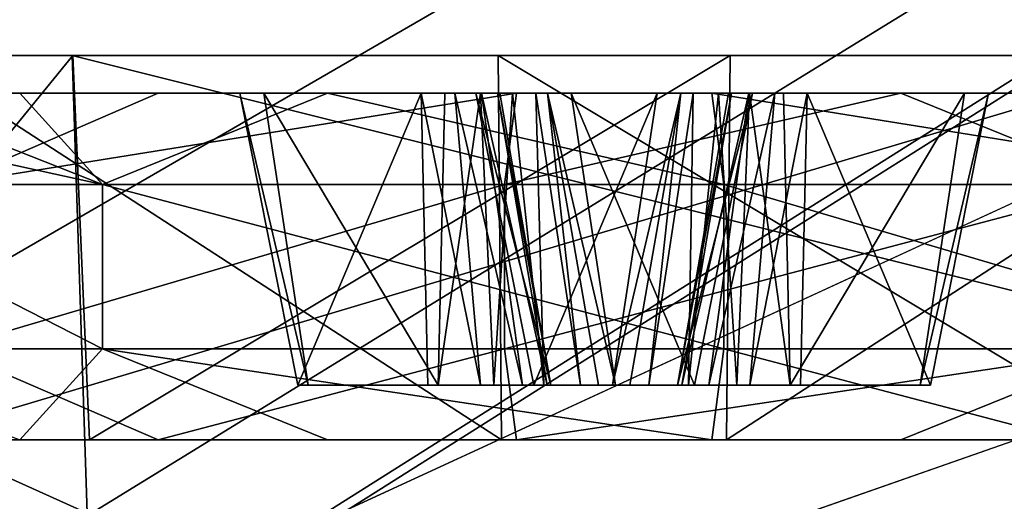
# Model space of a CAD drawing. Header units: millimetres. Extents: x -134 to 134, y -43 to 74.
# Tile 6 of 256: x -116.62 to -111.23, y -31.46 to -28.82. Entities that reach past the tile are written whole.
import ezdxf

# ---------------------------------------------------------------- set-up
doc = ezdxf.new("R2010")
doc.units = ezdxf.units.MM
doc.header["$LTSCALE"] = 65.185185
for name, color, linetype in [('1', 7, 'CONTINUOUS'), ('10', 7, 'CONTINUOUS'), ('1417', 7, 'CONTINUOUS'), ('1419', 7, 'CONTINUOUS'), ('1420', 7, 'CONTINUOUS'), ('1857', 7, 'CONTINUOUS'), ('1881', 7, 'CONTINUOUS'), ('1882', 7, 'CONTINUOUS'), ('2', 7, 'CONTINUOUS'), ('2320', 7, 'CONTINUOUS'), ('2321', 7, 'CONTINUOUS'), ('2322', 7, 'CONTINUOUS'), ('2328', 7, 'CONTINUOUS'), ('2329', 7, 'CONTINUOUS'), ('2330', 7, 'CONTINUOUS'), ('2331', 7, 'CONTINUOUS'), ('2332', 7, 'CONTINUOUS'), ('2333', 7, 'CONTINUOUS'), ('2334', 7, 'CONTINUOUS'), ('2335', 7, 'CONTINUOUS'), ('2336', 7, 'CONTINUOUS'), ('2337', 7, 'CONTINUOUS'), ('2338', 7, 'CONTINUOUS'), ('2339', 7, 'CONTINUOUS'), ('2340', 7, 'CONTINUOUS'), ('2341', 7, 'CONTINUOUS'), ('2342', 7, 'CONTINUOUS'), ('2343', 7, 'CONTINUOUS'), ('2344', 7, 'CONTINUOUS'), ('2345', 7, 'CONTINUOUS'), ('2346', 7, 'CONTINUOUS'), ('2347', 7, 'CONTINUOUS'), ('2348', 7, 'CONTINUOUS'), ('2811', 7, 'CONTINUOUS'), ('2818', 7, 'CONTINUOUS'), ('29', 7, 'CONTINUOUS'), ('31', 7, 'CONTINUOUS'), ('58', 7, 'CONTINUOUS'), ('60', 7, 'CONTINUOUS'), ('8', 7, 'CONTINUOUS')]:
    doc.layers.add(name, color=color, linetype=linetype)

msp = doc.modelspace()

# ---------------------------------------------------------------- linework, layer by layer
at = {"layer": '1', "linetype": 'CONTINUOUS'}
for points in [[(-130, 40), (0, 40), (-130, -40), (-130, 40)], [(-130, -40), (0, 40), (0, -40), (-130, -40)]]:
    msp.add_3dface(points, dxfattribs=at)
at = {"layer": '10', "linetype": 'CONTINUOUS'}
for points in [[(-130, 38.5, -610), (-130, -38.5, -610), (-115.5311, 22.25, -610), (-130, 38.5, -610)], [(-115.5311, 22.25, -610), (-130, -38.5, -610), (-112.5, 20.5, -610), (-115.5311, 22.25, -610)], [(-130, -38.5, -610), (0, -38.5, -610), (-112.5, 20.5, -610), (-130, -38.5, -610)], [(-112.5, 20.5, -610), (0, -38.5, -610), (-104.5, 20.5, -610), (-112.5, 20.5, -610)]]:
    msp.add_3dface(points, dxfattribs=at)
at = {"layer": '1417', "color": 7, "linetype": 'CONTINUOUS'}
for points in [[(-118.664, -29.0155, -157.994), (-122.587, -29.0155, -134.2329), (-41.1471, -29.0155, -162.1071), (-118.664, -29.0155, -157.994)], [(-122.587, -29.0155, -134.2329), (116.3304, -29.0155, -165.687), (31.721, -29.0155, -161.8873), (-122.587, -29.0155, -134.2329)], [(116.3304, -29.0155, -165.687), (-122.587, -29.0155, -134.2329), (-0.6201, -29.0155, -142.7721), (116.3304, -29.0155, -165.687)], [(-113.9987, -29.0155, -116.0964), (-122.587, -29.0155, -134.2329), (-117.2231, -29.0155, -114.2349), (-113.9987, -29.0155, -116.0964)], [(-122.587, -29.0155, -134.2329), (-113.9987, -29.0155, -116.0964), (-0.6201, -29.0155, -142.7721), (-122.587, -29.0155, -134.2329)], [(-122.587, -29.0155, -134.2329), (31.721, -29.0155, -161.8873), (-39.8772, -29.0155, -152.4612), (-122.587, -29.0155, -134.2329)], [(-122.587, -29.0155, -134.2329), (-39.8772, -29.0155, -152.4612), (-43.4735, -29.0155, -153.4249), (-122.587, -29.0155, -134.2329)], [(-41.1471, -29.0155, -162.1071), (-122.587, -29.0155, -134.2329), (-44.3714, -29.0155, -160.2455), (-41.1471, -29.0155, -162.1071)], [(-44.3714, -29.0155, -160.2455), (-122.587, -29.0155, -134.2329), (-45.3351, -29.0155, -156.6492), (-44.3714, -29.0155, -160.2455)], [(-45.3351, -29.0155, -156.6492), (-122.587, -29.0155, -134.2329), (-43.4735, -29.0155, -153.4249), (-45.3351, -29.0155, -156.6492)], [(-121.799, -29.0155, -110.163), (-116.3304, -29.0155, -86.7093), (-118.1867, -29.0155, -110.6385), (-121.799, -29.0155, -110.163)], [(-110.1808, -29.0155, -180.5333), (-118.664, -29.0155, -157.994), (-109.4975, -29.0155, -172.9163), (-110.1808, -29.0155, -180.5333)], [(-118.664, -29.0155, -157.994), (106.3912, -29.0155, -187.6231), (13.3425, -29.0155, -178.5374), (-118.664, -29.0155, -157.994)], [(106.3912, -29.0155, -187.6231), (-118.664, -29.0155, -157.994), (-41.1471, -29.0155, -162.1071), (106.3912, -29.0155, -187.6231)], [(-26.4343, -29.0155, -173.3007), (-118.664, -29.0155, -157.994), (13.3425, -29.0155, -178.5374), (-26.4343, -29.0155, -173.3007)], [(-118.664, -29.0155, -157.994), (-26.4343, -29.0155, -173.3007), (-105.0033, -29.0155, -165.132), (-118.664, -29.0155, -157.994)], [(-118.664, -29.0155, -157.994), (-105.0033, -29.0155, -165.132), (-108.5996, -29.0155, -166.0956), (-118.664, -29.0155, -157.994)], [(-109.4975, -29.0155, -172.9163), (-118.664, -29.0155, -157.994), (-110.4612, -29.0155, -169.32), (-109.4975, -29.0155, -172.9163)], [(-110.4612, -29.0155, -169.32), (-118.664, -29.0155, -157.994), (-108.5996, -29.0155, -166.0956), (-110.4612, -29.0155, -169.32)], [(-118.1867, -29.0155, -110.6385), (-116.3304, -29.0155, -86.7093), (-116.3251, -29.0155, -107.4142), (-118.1867, -29.0155, -110.6385)], [(122.587, -29.0155, -118.1633), (-116.3304, -29.0155, -86.7093), (-31.721, -29.0155, -90.5089), (122.587, -29.0155, -118.1633)], [(-116.3304, -29.0155, -86.7093), (122.587, -29.0155, -118.1633), (3.8014, -29.0155, -110.0541), (-116.3304, -29.0155, -86.7093)], [(-116.3304, -29.0155, -86.7093), (-106.3912, -29.0155, -64.7731), (-31.721, -29.0155, -90.5089), (-116.3304, -29.0155, -86.7093)], [(-116.3304, -29.0155, -86.7093), (-112.7288, -29.0155, -106.4506), (-116.3251, -29.0155, -107.4142), (-116.3304, -29.0155, -86.7093)], [(-112.7288, -29.0155, -106.4506), (-116.3304, -29.0155, -86.7093), (-14.7923, -29.0155, -118.9406), (-112.7288, -29.0155, -106.4506)], [(-116.3304, -29.0155, -86.7093), (3.8014, -29.0155, -110.0541), (0.5065, -29.0155, -109.6203), (-116.3304, -29.0155, -86.7093)], [(-14.7923, -29.0155, -118.9406), (-116.3304, -29.0155, -86.7093), (-13.6383, -29.0155, -116.76), (-14.7923, -29.0155, -118.9406)], [(-13.6383, -29.0155, -116.76), (-116.3304, -29.0155, -86.7093), (-7.4736, -29.0155, -111.3919), (-13.6383, -29.0155, -116.76)], [(-7.4736, -29.0155, -111.3919), (-116.3304, -29.0155, -86.7093), (0.5065, -29.0155, -109.6203), (-7.4736, -29.0155, -111.3919)], [(-113.9987, -29.0155, -116.0964), (-110.4024, -29.0155, -115.1328), (-16.1666, -29.0155, -129.3798), (-113.9987, -29.0155, -116.0964)], [(-0.6201, -29.0155, -142.7721), (-113.9987, -29.0155, -116.0964), (-9.8025, -29.0155, -139.5769), (-0.6201, -29.0155, -142.7721)], [(-9.8025, -29.0155, -139.5769), (-113.9987, -29.0155, -116.0964), (-15.6163, -29.0155, -131.7848), (-9.8025, -29.0155, -139.5769)], [(-15.6163, -29.0155, -131.7848), (-113.9987, -29.0155, -116.0964), (-16.1666, -29.0155, -129.3798), (-15.6163, -29.0155, -131.7848)], [(-109.5045, -29.0155, -108.3121), (-112.7288, -29.0155, -106.4506), (-15.4016, -29.0155, -121.3316), (-109.5045, -29.0155, -108.3121)], [(-15.4016, -29.0155, -121.3316), (-112.7288, -29.0155, -106.4506), (-14.7923, -29.0155, -118.9406), (-15.4016, -29.0155, -121.3316)]]:
    msp.add_3dface(points, dxfattribs=at)
at = {"layer": '1419', "color": 7, "linetype": 'CONTINUOUS'}
for points in [[(-118.664, -29.0155, -157.994), (-110.1808, -29.0155, -180.5333), (-118.5794, -31.523, -157.9714), (-118.664, -29.0155, -157.994)], [(-118.5794, -31.523, -157.9714), (-110.1808, -29.0155, -180.5333), (-110.1023, -31.523, -180.4945), (-118.5794, -31.523, -157.9714)]]:
    msp.add_3dface(points, dxfattribs=at)
at = {"layer": '1420', "color": 7, "linetype": 'CONTINUOUS'}
for points in [[(-116.3304, -29.0155, -86.7093), (-121.799, -29.0155, -110.163), (-116.2474, -31.523, -86.7374), (-116.3304, -29.0155, -86.7093)], [(-121.799, -29.0155, -110.163), (-121.7122, -31.523, -110.1744), (-116.2474, -31.523, -86.7374), (-121.799, -29.0155, -110.163)], [(-106.3912, -29.0155, -64.7731), (-116.3304, -29.0155, -86.7093), (-106.3154, -31.523, -64.8169), (-106.3912, -29.0155, -64.7731)], [(-106.3154, -31.523, -64.8169), (-116.3304, -29.0155, -86.7093), (-116.2474, -31.523, -86.7374), (-106.3154, -31.523, -64.8169)]]:
    msp.add_3dface(points, dxfattribs=at)
at = {"layer": '1857', "color": 7, "linetype": 'CONTINUOUS'}
for points in [[(-118.0407, -31.1218, -110.6578), (-116.2355, -31.1218, -107.531), (-117.4287, -31.1218, -110.7383), (-118.0407, -31.1218, -110.6578)], [(-117.4287, -31.1218, -110.7383), (-116.2355, -31.1218, -107.531), (-116.6166, -31.1218, -108.7777), (-117.4287, -31.1218, -110.7383)], [(-115.8598, -31.1218, -114.5262), (-117.1062, -31.1218, -114.1452), (-117.1518, -31.1218, -112.8423), (-115.8598, -31.1218, -114.5262)], [(-113.9795, -31.1218, -115.9504), (-117.1062, -31.1218, -114.1452), (-113.8989, -31.1218, -115.3384), (-113.9795, -31.1218, -115.9504)], [(-113.8989, -31.1218, -115.3384), (-117.1062, -31.1218, -114.1452), (-115.8598, -31.1218, -114.5262), (-113.8989, -31.1218, -115.3384)], [(-116.6166, -31.1218, -108.7777), (-116.2355, -31.1218, -107.531), (-114.9329, -31.1218, -107.4856), (-116.6166, -31.1218, -108.7777)], [(-116.2355, -31.1218, -107.531), (-112.7481, -31.1218, -106.5966), (-114.9329, -31.1218, -107.4856), (-116.2355, -31.1218, -107.531)], [(-114.9329, -31.1218, -107.4856), (-112.7481, -31.1218, -106.5966), (-112.8286, -31.1218, -107.2086), (-114.9329, -31.1218, -107.4856)], [(-110.4921, -31.1218, -115.016), (-113.9795, -31.1218, -115.9504), (-111.7947, -31.1218, -115.0614), (-110.4921, -31.1218, -115.016)], [(-111.7947, -31.1218, -115.0614), (-113.9795, -31.1218, -115.9504), (-113.8989, -31.1218, -115.3384), (-111.7947, -31.1218, -115.0614)], [(-112.7481, -31.1218, -106.5966), (-109.6213, -31.1218, -108.4018), (-112.8286, -31.1218, -107.2086), (-112.7481, -31.1218, -106.5966)], [(-112.8286, -31.1218, -107.2086), (-109.6213, -31.1218, -108.4018), (-110.8678, -31.1218, -108.0208), (-112.8286, -31.1218, -107.2086)], [(-110.1109, -31.1218, -113.7693), (-110.4921, -31.1218, -115.016), (-111.7947, -31.1218, -115.0614), (-110.1109, -31.1218, -113.7693)]]:
    msp.add_3dface(points, dxfattribs=at)
at = {"layer": '1881', "color": 7, "linetype": 'CONTINUOUS'}
for points in [[(-110.4024, -29.0155, -115.1328), (-113.9987, -29.0155, -116.0964), (-110.4921, -31.1218, -115.016), (-110.4024, -29.0155, -115.1328)], [(-113.9987, -29.0155, -116.0964), (-113.9795, -31.1218, -115.9504), (-110.4921, -31.1218, -115.016), (-113.9987, -29.0155, -116.0964)], [(-112.7288, -29.0155, -106.4506), (-109.5045, -29.0155, -108.3121), (-112.7481, -31.1218, -106.5966), (-112.7288, -29.0155, -106.4506)], [(-109.5045, -29.0155, -108.3121), (-109.6213, -31.1218, -108.4018), (-112.7481, -31.1218, -106.5966), (-109.5045, -29.0155, -108.3121)]]:
    msp.add_3dface(points, dxfattribs=at)
at = {"layer": '1882', "color": 7, "linetype": 'CONTINUOUS'}
for points in [[(-118.1867, -29.0155, -110.6385), (-116.3251, -29.0155, -107.4142), (-118.0407, -31.1218, -110.6578), (-118.1867, -29.0155, -110.6385)], [(-116.3251, -29.0155, -107.4142), (-116.2355, -31.1218, -107.531), (-118.0407, -31.1218, -110.6578), (-116.3251, -29.0155, -107.4142)], [(-113.9987, -29.0155, -116.0964), (-117.2231, -29.0155, -114.2349), (-113.9795, -31.1218, -115.9504), (-113.9987, -29.0155, -116.0964)], [(-113.9795, -31.1218, -115.9504), (-117.2231, -29.0155, -114.2349), (-117.1062, -31.1218, -114.1452), (-113.9795, -31.1218, -115.9504)], [(-116.3251, -29.0155, -107.4142), (-112.7288, -29.0155, -106.4506), (-116.2355, -31.1218, -107.531), (-116.3251, -29.0155, -107.4142)], [(-112.7288, -29.0155, -106.4506), (-112.7481, -31.1218, -106.5966), (-116.2355, -31.1218, -107.531), (-112.7288, -29.0155, -106.4506)]]:
    msp.add_3dface(points, dxfattribs=at)
at = {"layer": '2', "linetype": 'CONTINUOUS'}
for points in [[(0, 40, 3), (-133, 40, 3), (0, -40, 3), (0, 40, 3)], [(0, -40, 3), (-133, 40, 3), (-133, 0, 3), (0, -40, 3)], [(-133, -40, 3), (0, -40, 3), (-133, 0, 3), (-133, -40, 3)]]:
    msp.add_3dface(points, dxfattribs=at)
at = {"layer": '2320', "color": 7, "linetype": 'CONTINUOUS', "true_color": 0x8ca6ba}
for points in [[(-117.9244, -30.6218, -110.6731), (-116.6166, -31.1218, -108.7777), (-116.1641, -30.6218, -107.6241), (-117.9244, -30.6218, -110.6731)], [(-116.6166, -31.1218, -108.7777), (-114.9329, -31.1218, -107.4856), (-116.1641, -30.6218, -107.6241), (-116.6166, -31.1218, -108.7777)], [(-114.9329, -31.1218, -107.4856), (-112.8286, -31.1218, -107.2086), (-116.1641, -30.6218, -107.6241), (-114.9329, -31.1218, -107.4856)], [(-116.1641, -30.6218, -107.6241), (-112.8286, -31.1218, -107.2086), (-112.7634, -30.6218, -106.7129), (-116.1641, -30.6218, -107.6241)], [(-112.8286, -31.1218, -107.2086), (-110.8678, -31.1218, -108.0208), (-112.7634, -30.6218, -106.7129), (-112.8286, -31.1218, -107.2086)], [(-112.7634, -30.6218, -106.7129), (-110.8678, -31.1218, -108.0208), (-109.7144, -30.6218, -108.4732), (-112.7634, -30.6218, -106.7129)]]:
    msp.add_3dface(points, dxfattribs=at)
at = {"layer": '2321', "color": 7, "linetype": 'CONTINUOUS', "true_color": 0x8ca6ba}
for points in [[(-117.0132, -29.7218, -114.0738), (-113.9642, -29.7218, -115.8341), (-117.0132, -30.6218, -114.0738), (-117.0132, -29.7218, -114.0738)], [(-117.0132, -30.6218, -114.0738), (-113.9642, -29.7218, -115.8341), (-113.9642, -30.6218, -115.8341), (-117.0132, -30.6218, -114.0738)], [(-113.9642, -29.7218, -115.8341), (-110.5635, -29.7218, -114.9229), (-113.9642, -30.6218, -115.8341), (-113.9642, -29.7218, -115.8341)], [(-113.9642, -30.6218, -115.8341), (-110.5635, -29.7218, -114.9229), (-110.5635, -30.6218, -114.9229), (-113.9642, -30.6218, -115.8341)]]:
    msp.add_3dface(points, dxfattribs=at)
at = {"layer": '2322', "color": 7, "linetype": 'CONTINUOUS', "true_color": 0x8ca6ba}
for points in [[(-115.8598, -29.2218, -114.5262), (-117.0132, -29.7218, -114.0738), (-117.1518, -29.2218, -112.8424), (-115.8598, -29.2218, -114.5262)], [(-113.9642, -29.7218, -115.8341), (-117.0132, -29.7218, -114.0738), (-113.8989, -29.2218, -115.3384), (-113.9642, -29.7218, -115.8341)], [(-113.8989, -29.2218, -115.3384), (-117.0132, -29.7218, -114.0738), (-115.8598, -29.2218, -114.5262), (-113.8989, -29.2218, -115.3384)], [(-110.5635, -29.7218, -114.9229), (-113.9642, -29.7218, -115.8341), (-111.7947, -29.2218, -115.0614), (-110.5635, -29.7218, -114.9229)], [(-111.7947, -29.2218, -115.0614), (-113.9642, -29.7218, -115.8341), (-113.8989, -29.2218, -115.3384), (-111.7947, -29.2218, -115.0614)], [(-110.1109, -29.2218, -113.7693), (-110.5635, -29.7218, -114.9229), (-111.7947, -29.2218, -115.0614), (-110.1109, -29.2218, -113.7693)]]:
    msp.add_3dface(points, dxfattribs=at)
at = {"layer": '2328', "color": 7, "linetype": 'CONTINUOUS', "true_color": 0x8ca6ba}
for points in [[(-117.4287, -29.2218, -110.7383), (-117.7792, -29.3682, -110.6922), (-116.1641, -29.7218, -107.6241), (-117.4287, -29.2218, -110.7383)], [(-116.6166, -29.2218, -108.7777), (-117.4287, -29.2218, -110.7383), (-116.1641, -29.7218, -107.6241), (-116.6166, -29.2218, -108.7777)], [(-114.9329, -29.2218, -107.4856), (-116.6166, -29.2218, -108.7777), (-116.1641, -29.7218, -107.6241), (-114.9329, -29.2218, -107.4856)], [(-112.7634, -29.7218, -106.7129), (-114.9329, -29.2218, -107.4856), (-116.1641, -29.7218, -107.6241), (-112.7634, -29.7218, -106.7129)], [(-112.8286, -29.2218, -107.2086), (-114.9329, -29.2218, -107.4856), (-112.7634, -29.7218, -106.7129), (-112.8286, -29.2218, -107.2086)], [(-110.8678, -29.2218, -108.0208), (-112.8286, -29.2218, -107.2086), (-109.7144, -29.7218, -108.4732), (-110.8678, -29.2218, -108.0208)], [(-109.7144, -29.7218, -108.4732), (-112.8286, -29.2218, -107.2086), (-112.7634, -29.7218, -106.7129), (-109.7144, -29.7218, -108.4732)], [(-117.7792, -29.3682, -110.6922), (-117.9244, -29.7218, -110.6731), (-116.1641, -29.7218, -107.6241), (-117.7792, -29.3682, -110.6922)]]:
    msp.add_3dface(points, dxfattribs=at)
at = {"layer": '2329', "color": 7, "linetype": 'CONTINUOUS', "true_color": 0x8ca6ba}
for points in [[(-117.9244, -30.6218, -110.6731), (-116.1641, -30.6218, -107.6241), (-117.9244, -29.7218, -110.6731), (-117.9244, -30.6218, -110.6731)], [(-117.9244, -29.7218, -110.6731), (-116.1641, -30.6218, -107.6241), (-116.1641, -29.7218, -107.6241), (-117.9244, -29.7218, -110.6731)], [(-116.1641, -30.6218, -107.6241), (-112.7634, -30.6218, -106.7129), (-116.1641, -29.7218, -107.6241), (-116.1641, -30.6218, -107.6241)], [(-112.7634, -30.6218, -106.7129), (-112.7634, -29.7218, -106.7129), (-116.1641, -29.7218, -107.6241), (-112.7634, -30.6218, -106.7129)], [(-112.7634, -30.6218, -106.7129), (-109.7144, -30.6218, -108.4732), (-112.7634, -29.7218, -106.7129), (-112.7634, -30.6218, -106.7129)], [(-109.7144, -30.6218, -108.4732), (-109.7144, -29.7218, -108.4732), (-112.7634, -29.7218, -106.7129), (-109.7144, -30.6218, -108.4732)]]:
    msp.add_3dface(points, dxfattribs=at)
at = {"layer": '2330', "color": 7, "linetype": 'CONTINUOUS', "true_color": 0x8ca6ba}
for points in [[(-117.1518, -29.2218, -112.8424), (-117.4287, -29.2218, -110.7383), (-114.1206, -29.2218, -113.1911), (-117.1518, -29.2218, -112.8424)], [(-117.4287, -29.2218, -110.7383), (-116.6166, -29.2218, -108.7777), (-115.2814, -29.2218, -110.5167), (-117.4287, -29.2218, -110.7383)], [(-114.1206, -29.2218, -113.1911), (-117.4287, -29.2218, -110.7383), (-113.99, -29.2218, -112.1997), (-114.1206, -29.2218, -113.1911)], [(-113.99, -29.2218, -112.1997), (-117.4287, -29.2218, -110.7383), (-115.4119, -29.2218, -111.5082), (-113.99, -29.2218, -112.1997)], [(-115.4119, -29.2218, -111.5082), (-117.4287, -29.2218, -110.7383), (-115.2814, -29.2218, -110.5167), (-115.4119, -29.2218, -111.5082)], [(-110.1109, -29.2218, -113.7693), (-111.7947, -29.2218, -115.0614), (-117.1518, -29.2218, -112.8424), (-110.1109, -29.2218, -113.7693)], [(-110.1109, -29.2218, -113.7693), (-117.1518, -29.2218, -112.8424), (-114.1206, -29.2218, -113.1911), (-110.1109, -29.2218, -113.7693)], [(-111.7947, -29.2218, -115.0614), (-115.8598, -29.2218, -114.5262), (-117.1518, -29.2218, -112.8424), (-111.7947, -29.2218, -115.0614)], [(-116.6166, -29.2218, -108.7777), (-114.9329, -29.2218, -107.4856), (-109.5758, -29.2218, -109.7046), (-116.6166, -29.2218, -108.7777)], [(-116.6166, -29.2218, -108.7777), (-109.5758, -29.2218, -109.7046), (-112.607, -29.2218, -109.3559), (-116.6166, -29.2218, -108.7777)], [(-115.2814, -29.2218, -110.5167), (-116.6166, -29.2218, -108.7777), (-114.29, -29.2218, -110.6472), (-115.2814, -29.2218, -110.5167)], [(-114.29, -29.2218, -110.6472), (-116.6166, -29.2218, -108.7777), (-114.0953, -29.2218, -110.6345), (-114.29, -29.2218, -110.6472)], [(-114.0953, -29.2218, -110.6345), (-116.6166, -29.2218, -108.7777), (-113.9203, -29.2218, -110.5482), (-114.0953, -29.2218, -110.6345)], [(-113.9203, -29.2218, -110.5482), (-116.6166, -29.2218, -108.7777), (-113.7917, -29.2218, -110.4015), (-113.9203, -29.2218, -110.5482)], [(-113.7917, -29.2218, -110.4015), (-116.6166, -29.2218, -108.7777), (-113.729, -29.2218, -110.2168), (-113.7917, -29.2218, -110.4015)], [(-113.729, -29.2218, -110.2168), (-116.6166, -29.2218, -108.7777), (-113.5985, -29.2218, -109.2253), (-113.729, -29.2218, -110.2168)], [(-113.5985, -29.2218, -109.2253), (-116.6166, -29.2218, -108.7777), (-112.607, -29.2218, -109.3559), (-113.5985, -29.2218, -109.2253)], [(-111.7947, -29.2218, -115.0614), (-113.8989, -29.2218, -115.3384), (-115.8598, -29.2218, -114.5262), (-111.7947, -29.2218, -115.0614)], [(-114.0028, -29.2218, -112.005), (-113.99, -29.2218, -112.1997), (-115.4119, -29.2218, -111.5082), (-114.0028, -29.2218, -112.005)], [(-114.0891, -29.2218, -111.83), (-114.0028, -29.2218, -112.005), (-115.4119, -29.2218, -111.5082), (-114.0891, -29.2218, -111.83)], [(-114.2358, -29.2218, -111.7014), (-114.0891, -29.2218, -111.83), (-115.4119, -29.2218, -111.5082), (-114.2358, -29.2218, -111.7014)], [(-114.4205, -29.2218, -111.6387), (-114.2358, -29.2218, -111.7014), (-115.4119, -29.2218, -111.5082), (-114.4205, -29.2218, -111.6387)], [(-114.9329, -29.2218, -107.4856), (-112.8286, -29.2218, -107.2086), (-110.8678, -29.2218, -108.0208), (-114.9329, -29.2218, -107.4856)], [(-114.9329, -29.2218, -107.4856), (-110.8678, -29.2218, -108.0208), (-109.5758, -29.2218, -109.7046), (-114.9329, -29.2218, -107.4856)], [(-113.1291, -29.2218, -113.3216), (-110.1109, -29.2218, -113.7693), (-114.1206, -29.2218, -113.1911), (-113.1291, -29.2218, -113.3216)], [(-110.1109, -29.2218, -113.7693), (-113.1291, -29.2218, -113.3216), (-112.9986, -29.2218, -112.3302), (-110.1109, -29.2218, -113.7693)], [(-112.9313, -29.2218, -112.1377), (-110.1109, -29.2218, -113.7693), (-112.9986, -29.2218, -112.3302), (-112.9313, -29.2218, -112.1377)], [(-112.7928, -29.2218, -111.9881), (-110.1109, -29.2218, -113.7693), (-112.9313, -29.2218, -112.1377), (-112.7928, -29.2218, -111.9881)], [(-112.6236, -29.2218, -111.9103), (-110.1109, -29.2218, -113.7693), (-112.7928, -29.2218, -111.9881), (-112.6236, -29.2218, -111.9103)], [(-112.607, -29.2218, -109.3559), (-109.2989, -29.2218, -111.8087), (-112.7375, -29.2218, -110.3473), (-112.607, -29.2218, -109.3559)], [(-112.7375, -29.2218, -110.3473), (-109.2989, -29.2218, -111.8087), (-111.3156, -29.2218, -111.0388), (-112.7375, -29.2218, -110.3473)], [(-112.7224, -29.2218, -110.5506), (-112.7375, -29.2218, -110.3473), (-111.3156, -29.2218, -111.0388), (-112.7224, -29.2218, -110.5506)], [(-112.6273, -29.2218, -110.731), (-112.7224, -29.2218, -110.5506), (-111.3156, -29.2218, -111.0388), (-112.6273, -29.2218, -110.731)], [(-112.484, -29.2218, -110.85), (-112.6273, -29.2218, -110.731), (-111.3156, -29.2218, -111.0388), (-112.484, -29.2218, -110.85)], [(-112.4376, -29.2218, -111.8997), (-110.1109, -29.2218, -113.7693), (-112.6236, -29.2218, -111.9103), (-112.4376, -29.2218, -111.8997)], [(-109.5758, -29.2218, -109.7046), (-109.2989, -29.2218, -111.8087), (-112.607, -29.2218, -109.3559), (-109.5758, -29.2218, -109.7046)], [(-112.3071, -29.2218, -110.9083), (-112.484, -29.2218, -110.85), (-111.3156, -29.2218, -111.0388), (-112.3071, -29.2218, -110.9083)], [(-111.4462, -29.2218, -112.0303), (-110.1109, -29.2218, -113.7693), (-112.4376, -29.2218, -111.8997), (-111.4462, -29.2218, -112.0303)], [(-109.2989, -29.2218, -111.8087), (-110.1109, -29.2218, -113.7693), (-111.4462, -29.2218, -112.0303), (-109.2989, -29.2218, -111.8087)], [(-111.3156, -29.2218, -111.0388), (-109.2989, -29.2218, -111.8087), (-111.4462, -29.2218, -112.0303), (-111.3156, -29.2218, -111.0388)]]:
    msp.add_3dface(points, dxfattribs=at)
at = {"layer": '2331', "color": 7, "linetype": 'CONTINUOUS', "true_color": 0x8ca6ba}
for points in [[(-115.8598, -31.1218, -114.5262), (-117.1518, -31.1218, -112.8423), (-117.0132, -30.6218, -114.0738), (-115.8598, -31.1218, -114.5262)], [(-115.8598, -31.1218, -114.5262), (-117.0132, -30.6218, -114.0738), (-113.9642, -30.6218, -115.8341), (-115.8598, -31.1218, -114.5262)], [(-113.8989, -31.1218, -115.3384), (-115.8598, -31.1218, -114.5262), (-113.9642, -30.6218, -115.8341), (-113.8989, -31.1218, -115.3384)], [(-113.8989, -31.1218, -115.3384), (-113.9642, -30.6218, -115.8341), (-110.5635, -30.6218, -114.9229), (-113.8989, -31.1218, -115.3384)], [(-111.7947, -31.1218, -115.0614), (-113.8989, -31.1218, -115.3384), (-110.5635, -30.6218, -114.9229), (-111.7947, -31.1218, -115.0614)], [(-110.1109, -31.1218, -113.7693), (-111.7947, -31.1218, -115.0614), (-110.5635, -30.6218, -114.9229), (-110.1109, -31.1218, -113.7693)]]:
    msp.add_3dface(points, dxfattribs=at)
at = {"layer": '2332', "color": 7, "linetype": 'CONTINUOUS', "true_color": 0x8ca6ba}
for points in [[(-113.1291, -29.2218, -113.3216), (-114.1206, -29.2218, -113.1911), (-113.804, -30.8218, -112.9482), (-113.1291, -29.2218, -113.3216)], [(-113.1291, -29.2218, -113.3216), (-113.804, -30.8218, -112.9482), (-113.372, -30.8218, -113.0051), (-113.1291, -29.2218, -113.3216)]]:
    msp.add_3dface(points, dxfattribs=at)
at = {"layer": '2333', "color": 7, "linetype": 'CONTINUOUS', "true_color": 0x8ca6ba}
for points in [[(-114.1206, -29.2218, -113.1911), (-113.99, -29.2218, -112.1997), (-113.7103, -30.8218, -112.2365), (-114.1206, -29.2218, -113.1911)], [(-113.804, -30.8218, -112.9482), (-114.1206, -29.2218, -113.1911), (-113.7103, -30.8218, -112.2365), (-113.804, -30.8218, -112.9482)]]:
    msp.add_3dface(points, dxfattribs=at)
at = {"layer": '2334', "color": 7, "linetype": 'CONTINUOUS', "true_color": 0x8ca6ba}
for points in [[(-114.2358, -29.2218, -111.7014), (-114.4205, -29.2218, -111.6387), (-114.0947, -30.8218, -111.4571), (-114.2358, -29.2218, -111.7014)], [(-114.0947, -30.8218, -111.4571), (-114.4205, -29.2218, -111.6387), (-114.3837, -30.8218, -111.359), (-114.0947, -30.8218, -111.4571)], [(-114.0891, -29.2218, -111.83), (-114.2358, -29.2218, -111.7014), (-113.8653, -30.8218, -111.6583), (-114.0891, -29.2218, -111.83)], [(-113.8653, -30.8218, -111.6583), (-114.2358, -29.2218, -111.7014), (-114.0947, -30.8218, -111.4571), (-113.8653, -30.8218, -111.6583)], [(-114.0028, -29.2218, -112.005), (-114.0891, -29.2218, -111.83), (-113.7303, -30.8218, -111.932), (-114.0028, -29.2218, -112.005)], [(-114.0891, -29.2218, -111.83), (-113.8653, -30.8218, -111.6583), (-113.7303, -30.8218, -111.932), (-114.0891, -29.2218, -111.83)], [(-113.99, -29.2218, -112.1997), (-114.0028, -29.2218, -112.005), (-113.7103, -30.8218, -112.2365), (-113.99, -29.2218, -112.1997)], [(-113.7103, -30.8218, -112.2365), (-114.0028, -29.2218, -112.005), (-113.7303, -30.8218, -111.932), (-113.7103, -30.8218, -112.2365)]]:
    msp.add_3dface(points, dxfattribs=at)
at = {"layer": '2335', "color": 7, "linetype": 'CONTINUOUS', "true_color": 0x8ca6ba}
for points in [[(-114.4205, -29.2218, -111.6387), (-115.4119, -29.2218, -111.5082), (-115.0954, -30.8218, -111.2653), (-114.4205, -29.2218, -111.6387)], [(-114.3837, -30.8218, -111.359), (-114.4205, -29.2218, -111.6387), (-115.0954, -30.8218, -111.2653), (-114.3837, -30.8218, -111.359)]]:
    msp.add_3dface(points, dxfattribs=at)
at = {"layer": '2336', "color": 7, "linetype": 'CONTINUOUS', "true_color": 0x8ca6ba}
for points in [[(-115.4119, -29.2218, -111.5082), (-115.2814, -29.2218, -110.5167), (-115.0385, -30.8218, -110.8333), (-115.4119, -29.2218, -111.5082)], [(-115.0954, -30.8218, -111.2653), (-115.4119, -29.2218, -111.5082), (-115.0385, -30.8218, -110.8333), (-115.0954, -30.8218, -111.2653)]]:
    msp.add_3dface(points, dxfattribs=at)
at = {"layer": '2337', "color": 7, "linetype": 'CONTINUOUS', "true_color": 0x8ca6ba}
for points in [[(-115.2814, -29.2218, -110.5167), (-114.29, -29.2218, -110.6472), (-114.3268, -30.8218, -110.927), (-115.2814, -29.2218, -110.5167)], [(-115.0385, -30.8218, -110.8333), (-115.2814, -29.2218, -110.5167), (-114.3268, -30.8218, -110.927), (-115.0385, -30.8218, -110.8333)]]:
    msp.add_3dface(points, dxfattribs=at)
at = {"layer": '2338', "color": 7, "linetype": 'CONTINUOUS', "true_color": 0x8ca6ba}
for points in [[(-114.29, -29.2218, -110.6472), (-114.0953, -29.2218, -110.6345), (-114.3268, -30.8218, -110.927), (-114.29, -29.2218, -110.6472)], [(-114.3268, -30.8218, -110.927), (-114.0953, -29.2218, -110.6345), (-114.0223, -30.8218, -110.907), (-114.3268, -30.8218, -110.927)], [(-114.0953, -29.2218, -110.6345), (-113.9203, -29.2218, -110.5482), (-114.0223, -30.8218, -110.907), (-114.0953, -29.2218, -110.6345)], [(-113.9203, -29.2218, -110.5482), (-113.7486, -30.8218, -110.772), (-114.0223, -30.8218, -110.907), (-113.9203, -29.2218, -110.5482)], [(-113.9203, -29.2218, -110.5482), (-113.7917, -29.2218, -110.4015), (-113.7486, -30.8218, -110.772), (-113.9203, -29.2218, -110.5482)], [(-113.7917, -29.2218, -110.4015), (-113.729, -29.2218, -110.2168), (-113.5474, -30.8218, -110.5426), (-113.7917, -29.2218, -110.4015)], [(-113.7486, -30.8218, -110.772), (-113.7917, -29.2218, -110.4015), (-113.5474, -30.8218, -110.5426), (-113.7486, -30.8218, -110.772)], [(-113.5474, -30.8218, -110.5426), (-113.729, -29.2218, -110.2168), (-113.4493, -30.8218, -110.2536), (-113.5474, -30.8218, -110.5426)]]:
    msp.add_3dface(points, dxfattribs=at)
at = {"layer": '2339', "color": 7, "linetype": 'CONTINUOUS', "true_color": 0x8ca6ba}
for points in [[(-113.729, -29.2218, -110.2168), (-113.5985, -29.2218, -109.2253), (-113.3556, -30.8218, -109.5419), (-113.729, -29.2218, -110.2168)], [(-113.4493, -30.8218, -110.2536), (-113.729, -29.2218, -110.2168), (-113.3556, -30.8218, -109.5419), (-113.4493, -30.8218, -110.2536)]]:
    msp.add_3dface(points, dxfattribs=at)
at = {"layer": '2340', "color": 7, "linetype": 'CONTINUOUS', "true_color": 0x8ca6ba}
for points in [[(-113.5985, -29.2218, -109.2253), (-112.607, -29.2218, -109.3559), (-112.9235, -30.8218, -109.5988), (-113.5985, -29.2218, -109.2253)], [(-113.3556, -30.8218, -109.5419), (-113.5985, -29.2218, -109.2253), (-112.9235, -30.8218, -109.5988), (-113.3556, -30.8218, -109.5419)]]:
    msp.add_3dface(points, dxfattribs=at)
at = {"layer": '2341', "color": 7, "linetype": 'CONTINUOUS', "true_color": 0x8ca6ba}
for points in [[(-112.607, -29.2218, -109.3559), (-112.7375, -29.2218, -110.3473), (-113.0172, -30.8218, -110.3105), (-112.607, -29.2218, -109.3559)], [(-112.9235, -30.8218, -109.5988), (-112.607, -29.2218, -109.3559), (-113.0172, -30.8218, -110.3105), (-112.9235, -30.8218, -109.5988)]]:
    msp.add_3dface(points, dxfattribs=at)
at = {"layer": '2342', "color": 7, "linetype": 'CONTINUOUS', "true_color": 0x8ca6ba}
for points in [[(-112.7375, -29.2218, -110.3473), (-112.7224, -29.2218, -110.5506), (-113.0172, -30.8218, -110.3105), (-112.7375, -29.2218, -110.3473)], [(-113.0172, -30.8218, -110.3105), (-112.7224, -29.2218, -110.5506), (-112.9935, -30.8218, -110.6285), (-113.0172, -30.8218, -110.3105)], [(-112.7224, -29.2218, -110.5506), (-112.6273, -29.2218, -110.731), (-112.9935, -30.8218, -110.6285), (-112.7224, -29.2218, -110.5506)], [(-112.6273, -29.2218, -110.731), (-112.8448, -30.8218, -110.9106), (-112.9935, -30.8218, -110.6285), (-112.6273, -29.2218, -110.731)], [(-112.6273, -29.2218, -110.731), (-112.484, -29.2218, -110.85), (-112.8448, -30.8218, -110.9106), (-112.6273, -29.2218, -110.731)], [(-112.8448, -30.8218, -110.9106), (-112.484, -29.2218, -110.85), (-112.6207, -30.8218, -111.0968), (-112.8448, -30.8218, -110.9106)], [(-112.484, -29.2218, -110.85), (-112.3071, -29.2218, -110.9083), (-112.6207, -30.8218, -111.0968), (-112.484, -29.2218, -110.85)], [(-112.6207, -30.8218, -111.0968), (-112.3071, -29.2218, -110.9083), (-112.3439, -30.8218, -111.188), (-112.6207, -30.8218, -111.0968)]]:
    msp.add_3dface(points, dxfattribs=at)
at = {"layer": '2343', "color": 7, "linetype": 'CONTINUOUS', "true_color": 0x8ca6ba}
for points in [[(-112.3439, -30.8218, -111.188), (-112.3071, -29.2218, -110.9083), (-111.6322, -30.8218, -111.2817), (-112.3439, -30.8218, -111.188)], [(-112.3071, -29.2218, -110.9083), (-111.3156, -29.2218, -111.0388), (-111.6322, -30.8218, -111.2817), (-112.3071, -29.2218, -110.9083)]]:
    msp.add_3dface(points, dxfattribs=at)
at = {"layer": '2344', "color": 7, "linetype": 'CONTINUOUS', "true_color": 0x8ca6ba}
for points in [[(-111.3156, -29.2218, -111.0388), (-111.4462, -29.2218, -112.0303), (-111.689, -30.8218, -111.7137), (-111.3156, -29.2218, -111.0388)], [(-111.6322, -30.8218, -111.2817), (-111.3156, -29.2218, -111.0388), (-111.689, -30.8218, -111.7137), (-111.6322, -30.8218, -111.2817)]]:
    msp.add_3dface(points, dxfattribs=at)
at = {"layer": '2345', "color": 7, "linetype": 'CONTINUOUS', "true_color": 0x8ca6ba}
for points in [[(-111.4462, -29.2218, -112.0303), (-112.4376, -29.2218, -111.8997), (-112.4008, -30.8218, -111.62), (-111.4462, -29.2218, -112.0303)], [(-111.689, -30.8218, -111.7137), (-111.4462, -29.2218, -112.0303), (-112.4008, -30.8218, -111.62), (-111.689, -30.8218, -111.7137)]]:
    msp.add_3dface(points, dxfattribs=at)
at = {"layer": '2346', "color": 7, "linetype": 'CONTINUOUS', "true_color": 0x8ca6ba}
for points in [[(-113.1731, -30.8218, -111.9923), (-112.9986, -29.2218, -112.3302), (-113.2783, -30.8218, -112.2934), (-113.1731, -30.8218, -111.9923)], [(-112.9313, -29.2218, -112.1377), (-112.9986, -29.2218, -112.3302), (-113.1731, -30.8218, -111.9923), (-112.9313, -29.2218, -112.1377)], [(-112.9564, -30.8218, -111.7583), (-112.9313, -29.2218, -112.1377), (-113.1731, -30.8218, -111.9923), (-112.9564, -30.8218, -111.7583)], [(-112.7928, -29.2218, -111.9881), (-112.9313, -29.2218, -112.1377), (-112.9564, -30.8218, -111.7583), (-112.7928, -29.2218, -111.9881)], [(-112.7928, -29.2218, -111.9881), (-112.9564, -30.8218, -111.7583), (-112.6917, -30.8218, -111.6365), (-112.7928, -29.2218, -111.9881)], [(-112.6236, -29.2218, -111.9103), (-112.7928, -29.2218, -111.9881), (-112.6917, -30.8218, -111.6365), (-112.6236, -29.2218, -111.9103)], [(-112.4008, -30.8218, -111.62), (-112.6236, -29.2218, -111.9103), (-112.6917, -30.8218, -111.6365), (-112.4008, -30.8218, -111.62)], [(-112.4376, -29.2218, -111.8997), (-112.6236, -29.2218, -111.9103), (-112.4008, -30.8218, -111.62), (-112.4376, -29.2218, -111.8997)]]:
    msp.add_3dface(points, dxfattribs=at)
at = {"layer": '2347', "color": 7, "linetype": 'CONTINUOUS', "true_color": 0x8ca6ba}
for points in [[(-112.9986, -29.2218, -112.3302), (-113.1291, -29.2218, -113.3216), (-113.372, -30.8218, -113.0051), (-112.9986, -29.2218, -112.3302)], [(-112.9986, -29.2218, -112.3302), (-113.372, -30.8218, -113.0051), (-113.2783, -30.8218, -112.2934), (-112.9986, -29.2218, -112.3302)]]:
    msp.add_3dface(points, dxfattribs=at)
at = {"layer": '2348', "color": 7, "linetype": 'CONTINUOUS', "true_color": 0x8ca6ba}
for points in [[(-114.3837, -30.8218, -111.359), (-115.0954, -30.8218, -111.2653), (-115.0385, -30.8218, -110.8333), (-114.3837, -30.8218, -111.359)], [(-114.3837, -30.8218, -111.359), (-115.0385, -30.8218, -110.8333), (-112.4008, -30.8218, -111.62), (-114.3837, -30.8218, -111.359)], [(-115.0385, -30.8218, -110.8333), (-114.3268, -30.8218, -110.927), (-111.689, -30.8218, -111.7137), (-115.0385, -30.8218, -110.8333)], [(-115.0385, -30.8218, -110.8333), (-111.689, -30.8218, -111.7137), (-112.4008, -30.8218, -111.62), (-115.0385, -30.8218, -110.8333)], [(-114.0947, -30.8218, -111.4571), (-114.3837, -30.8218, -111.359), (-112.6917, -30.8218, -111.6365), (-114.0947, -30.8218, -111.4571)], [(-114.3837, -30.8218, -111.359), (-112.4008, -30.8218, -111.62), (-112.6917, -30.8218, -111.6365), (-114.3837, -30.8218, -111.359)], [(-114.3268, -30.8218, -110.927), (-114.0223, -30.8218, -110.907), (-112.3439, -30.8218, -111.188), (-114.3268, -30.8218, -110.927)], [(-114.3268, -30.8218, -110.927), (-112.3439, -30.8218, -111.188), (-111.689, -30.8218, -111.7137), (-114.3268, -30.8218, -110.927)], [(-113.8653, -30.8218, -111.6583), (-114.0947, -30.8218, -111.4571), (-112.9564, -30.8218, -111.7583), (-113.8653, -30.8218, -111.6583)], [(-112.9564, -30.8218, -111.7583), (-114.0947, -30.8218, -111.4571), (-112.6917, -30.8218, -111.6365), (-112.9564, -30.8218, -111.7583)], [(-114.0223, -30.8218, -110.907), (-113.7486, -30.8218, -110.772), (-112.8448, -30.8218, -110.9106), (-114.0223, -30.8218, -110.907)], [(-114.0223, -30.8218, -110.907), (-112.8448, -30.8218, -110.9106), (-112.6207, -30.8218, -111.0968), (-114.0223, -30.8218, -110.907)], [(-114.0223, -30.8218, -110.907), (-112.6207, -30.8218, -111.0968), (-112.3439, -30.8218, -111.188), (-114.0223, -30.8218, -110.907)], [(-113.7303, -30.8218, -111.932), (-113.8653, -30.8218, -111.6583), (-113.1731, -30.8218, -111.9923), (-113.7303, -30.8218, -111.932)], [(-113.8653, -30.8218, -111.6583), (-112.9564, -30.8218, -111.7583), (-113.1731, -30.8218, -111.9923), (-113.8653, -30.8218, -111.6583)], [(-113.372, -30.8218, -113.0051), (-113.804, -30.8218, -112.9482), (-113.7103, -30.8218, -112.2365), (-113.372, -30.8218, -113.0051)], [(-113.7486, -30.8218, -110.772), (-113.5474, -30.8218, -110.5426), (-112.9935, -30.8218, -110.6285), (-113.7486, -30.8218, -110.772)], [(-112.8448, -30.8218, -110.9106), (-113.7486, -30.8218, -110.772), (-112.9935, -30.8218, -110.6285), (-112.8448, -30.8218, -110.9106)], [(-113.7103, -30.8218, -112.2365), (-113.7303, -30.8218, -111.932), (-113.2783, -30.8218, -112.2934), (-113.7103, -30.8218, -112.2365)], [(-113.7303, -30.8218, -111.932), (-113.1731, -30.8218, -111.9923), (-113.2783, -30.8218, -112.2934), (-113.7303, -30.8218, -111.932)], [(-113.372, -30.8218, -113.0051), (-113.7103, -30.8218, -112.2365), (-113.2783, -30.8218, -112.2934), (-113.372, -30.8218, -113.0051)], [(-113.5474, -30.8218, -110.5426), (-113.4493, -30.8218, -110.2536), (-112.9935, -30.8218, -110.6285), (-113.5474, -30.8218, -110.5426)], [(-113.4493, -30.8218, -110.2536), (-113.3556, -30.8218, -109.5419), (-113.0172, -30.8218, -110.3105), (-113.4493, -30.8218, -110.2536)], [(-113.4493, -30.8218, -110.2536), (-113.0172, -30.8218, -110.3105), (-112.9935, -30.8218, -110.6285), (-113.4493, -30.8218, -110.2536)], [(-113.3556, -30.8218, -109.5419), (-112.9235, -30.8218, -109.5988), (-113.0172, -30.8218, -110.3105), (-113.3556, -30.8218, -109.5419)], [(-112.3439, -30.8218, -111.188), (-111.6322, -30.8218, -111.2817), (-111.689, -30.8218, -111.7137), (-112.3439, -30.8218, -111.188)]]:
    msp.add_3dface(points, dxfattribs=at)
at = {"layer": '2811', "linetype": 'CONTINUOUS'}
for points in [[(-129.4, 0, -606.5), (0, -37.5, -606.5), (-129.4, 37.5, -606.5), (-129.4, 0, -606.5)], [(-129.4, 37.5, -606.5), (0, -37.5, -606.5), (-7.35, 0, -606.5), (-129.4, 37.5, -606.5)], [(-129.4, -37.5, -606.5), (0, -37.5, -606.5), (-129.4, 0, -606.5), (-129.4, -37.5, -606.5)]]:
    msp.add_3dface(points, dxfattribs=at)
at = {"layer": '2818', "linetype": 'CONTINUOUS'}
for points in [[(-129.4, -37.5, -607.5), (-129.4, 0, -607.5), (0, 37.5, -607.5), (-129.4, -37.5, -607.5)], [(-129.4, -37.5, -607.5), (0, 37.5, -607.5), (-10.1627, 4.2095, -607.5), (-129.4, -37.5, -607.5)], [(-11, 0, -607.5), (-129.4, -37.5, -607.5), (-10.1627, 4.2095, -607.5), (-11, 0, -607.5)], [(-10.1627, -4.2095, -607.5), (-129.4, -37.5, -607.5), (-11, 0, -607.5), (-10.1627, -4.2095, -607.5)], [(-7.7782, -7.7782, -607.5), (-129.4, -37.5, -607.5), (-10.1627, -4.2095, -607.5), (-7.7782, -7.7782, -607.5)], [(-4.2095, -10.1627, -607.5), (-129.4, -37.5, -607.5), (-7.7782, -7.7782, -607.5), (-4.2095, -10.1627, -607.5)], [(0, -11, -607.5), (-129.4, -37.5, -607.5), (-4.2095, -10.1627, -607.5), (0, -11, -607.5)], [(0, -37.5, -607.5), (-129.4, -37.5, -607.5), (0, -11, -607.5), (0, -37.5, -607.5)]]:
    msp.add_3dface(points, dxfattribs=at)
at = {"layer": '29', "linetype": 'CONTINUOUS'}
for points in [[(0, -36.9849, -251.7154), (-123.5, -36.9849, -251.7154), (0, 41.0295, -252.3962), (0, -36.9849, -251.7154)], [(0, 41.0295, -252.3962), (-123.5, -36.9849, -251.7154), (-123.5, 2.0223, -252.0558), (0, 41.0295, -252.3962)]]:
    msp.add_3dface(points, dxfattribs=at)
at = {"layer": '31', "linetype": 'CONTINUOUS'}
for points in [[(-123.5, 41.0382, -251.3963), (-123.5, 2.031, -251.0559), (0, -36.9762, -250.7155), (-123.5, 41.0382, -251.3963)], [(0, 41.0382, -251.3963), (-123.5, 41.0382, -251.3963), (0, -36.9762, -250.7155), (0, 41.0382, -251.3963)], [(-123.5, 2.031, -251.0559), (-123.5, -36.9762, -250.7155), (0, -36.9762, -250.7155), (-123.5, 2.031, -251.0559)]]:
    msp.add_3dface(points, dxfattribs=at)
at = {"layer": '58', "linetype": 'CONTINUOUS'}
for points in [[(-123.5854, 2.0223, -0.3404), (0, -36.9849, -0.6808), (-123.5854, 41.0295), (-123.5854, 2.0223, -0.3404)], [(-123.5854, 41.0295), (0, -36.9849, -0.6808), (0, 41.0295), (-123.5854, 41.0295)], [(-123.5854, -36.9849, -0.6808), (0, -36.9849, -0.6808), (-123.5854, 2.0223, -0.3404), (-123.5854, -36.9849, -0.6808)]]:
    msp.add_3dface(points, dxfattribs=at)
at = {"layer": '60', "linetype": 'CONTINUOUS'}
for points in [[(-123.5854, 2.031, -1.3404), (0, 41.0382, -1), (-123.5854, -36.9762, -1.6808), (-123.5854, 2.031, -1.3404)], [(-123.5854, -36.9762, -1.6808), (0, 41.0382, -1), (0, -36.9762, -1.6808), (-123.5854, -36.9762, -1.6808)]]:
    msp.add_3dface(points, dxfattribs=at)
at = {"layer": '8', "linetype": 'CONTINUOUS'}
for points in [[(-130, -38.5, -613), (-130, 38.5, -613), (-115.5311, 25.75, -613), (-130, -38.5, -613)], [(-115.5311, 22.25, -613), (-130, -38.5, -613), (-115.5311, 25.75, -613), (-115.5311, 22.25, -613)], [(-46.5, 0, -613), (-130, -38.5, -613), (-101.4689, 22.25, -613), (-46.5, 0, -613)], [(-101.4689, 22.25, -613), (-130, -38.5, -613), (-104.5, 20.5, -613), (-101.4689, 22.25, -613)], [(-112.5, 20.5, -613), (-130, -38.5, -613), (-115.5311, 22.25, -613), (-112.5, 20.5, -613)], [(-104.5, 20.5, -613), (-130, -38.5, -613), (-112.5, 20.5, -613), (-104.5, 20.5, -613)], [(-43.8262, -8.229, -613), (-130, -38.5, -613), (-46.5, 0, -613), (-43.8262, -8.229, -613)], [(-36.8262, -13.3148, -613), (-130, -38.5, -613), (-43.8262, -8.229, -613), (-36.8262, -13.3148, -613)], [(0, -38.5, -613), (-130, -38.5, -613), (-4.3262, -13.3148, -613), (0, -38.5, -613)], [(-28.1738, -13.3148, -613), (-130, -38.5, -613), (-36.8262, -13.3148, -613), (-28.1738, -13.3148, -613)], [(-130, -38.5, -613), (-28.1738, -13.3148, -613), (-4.3262, -13.3148, -613), (-130, -38.5, -613)]]:
    msp.add_3dface(points, dxfattribs=at)

doc.saveas('drawing.dxf')
